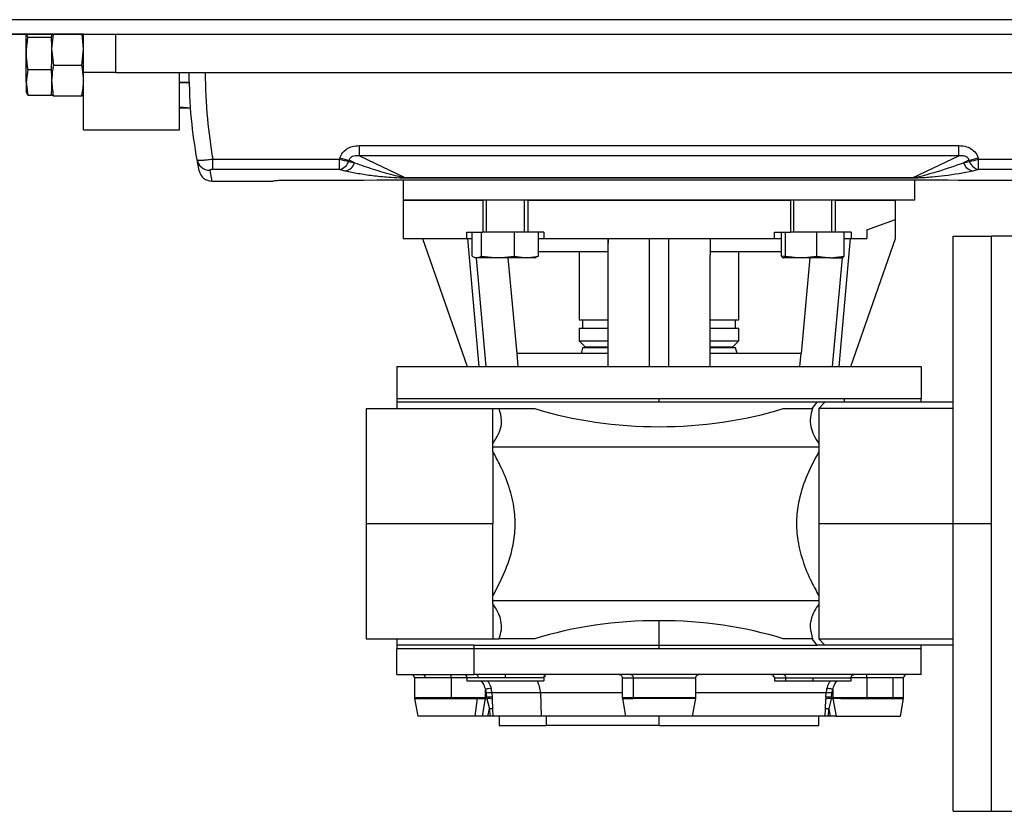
# Model space of a CAD drawing. Header units: millimetres. Extents: x 0 to 420, y 0 to 297.
# Tile 3 of 27: x 118 to 152, y 41 to 69. Entities that reach past the tile are written whole.
import ezdxf

# ---------------------------------------------------------------- set-up
doc = ezdxf.new("R2010")
doc.units = ezdxf.units.MM

msp = doc.modelspace()

# ---------------------------------------------------------------- linework, layer by layer
at = {"color": 7, "linetype": 'Continuous', "lineweight": 25}
for p, q in [((208.8619, 68.8965), (71.1381, 68.8965)), ((120.2355, 68.3967), (103.3477, 68.3967)), ((118.2307, 68.4029), (118.2885, 68.2882)), ((118.2307, 67.728), (118.2307, 68.3967)), ((118.2885, 68.2882), (119.1193, 68.2882)), ((119.1752, 68.3967), (119.1193, 67.88)), ((119.1193, 68.3967), (119.1193, 68.3201)), ((119.1193, 68.2882), (119.1193, 68.3201)), ((119.1193, 68.1323), (119.1193, 68.2882)), ((119.1193, 68.1323), (119.1193, 67.88)), ((120.23, 67.88), (120.174, 68.3967)), ((120.23, 67.0639), (120.23, 68.3967)), ((120.2355, 68.3967), (121.3406, 68.3967)), ((121.3406, 68.3967), (121.3406, 67.0639)), ((121.3406, 68.3967), (159.1036, 68.3967)), ((119.1193, 67.88), (119.1818, 67.3026)), ((119.1193, 67.88), (119.1193, 67.3237)), ((120.1674, 67.3026), (120.23, 67.88)), ((118.2307, 66.7222), (118.2307, 67.728)), ((118.2885, 67.1677), (118.2307, 66.7222)), ((118.2885, 67.1677), (119.1193, 67.1677)), ((119.1193, 67.1677), (119.1193, 67.3237)), ((119.1193, 67.0437), (119.1193, 67.1677)), ((120.1674, 67.3026), (119.1818, 67.3026)), ((121.3406, 67.0639), (120.23, 67.0639)), ((120.23, 65.0646), (120.23, 67.0639)), ((121.3406, 67.0639), (159.1036, 67.0639)), ((123.562, 65.0646), (123.562, 67.0639)), ((118.2307, 66.7222), (118.2885, 66.2766)), ((118.2307, 66.7222), (118.2307, 66.3739)), ((119.1193, 67.0437), (119.1193, 66.7724)), ((119.1193, 66.7724), (119.1193, 66.4006)), ((123.562, 66.7307), (123.9124, 66.7307)), ((123.562, 66.7084), (123.9008, 66.7084)), ((118.2885, 66.2766), (118.2307, 66.3912)), ((119.1193, 66.2766), (119.1193, 66.4006)), ((118.2885, 66.2766), (119.1193, 66.2766)), ((119.1818, 66.2422), (119.1193, 66.2894)), ((120.1674, 66.2422), (119.1818, 66.2422)), ((120.23, 66.2894), (120.1674, 66.2422)), ((123.562, 65.8684), (123.9581, 65.8293)), ((123.9585, 65.8199), (123.562, 65.8199)), ((120.23, 65.0646), (123.562, 65.0646)), ((129.8089, 64.523), (150.6354, 64.523)), ((129.8089, 64.1603), (129.8089, 64.523)), ((150.6354, 64.1603), (150.6354, 64.523)), ((124.716, 64.0542), (129.1213, 64.0542)), ((124.716, 63.6891), (124.716, 64.0542)), ((129.1213, 63.6891), (129.1213, 64.0542)), ((129.4411, 63.973), (129.6407, 63.9233)), ((129.6407, 63.9233), (129.4543, 64.0118)), ((150.6354, 64.1603), (129.8089, 64.1603)), ((129.8089, 64.1603), (131.3897, 63.4101)), ((149.0545, 63.4101), (150.6354, 64.1603)), ((150.99, 64.0118), (150.8035, 63.9233)), ((150.8035, 63.9233), (151.0031, 63.973)), ((151.3229, 64.0542), (155.7283, 64.0542)), ((151.3229, 63.6891), (151.3229, 64.0542)), ((129.1213, 63.6891), (124.716, 63.6891)), ((129.3209, 63.6378), (129.1213, 63.6891)), ((151.3229, 63.6891), (151.1233, 63.6378)), ((155.7283, 63.6891), (151.3229, 63.6891)), ((124.6809, 63.2876), (126.8089, 63.2876)), ((131.3367, 63.3262), (131.3367, 62.6211)), ((131.3897, 63.4101), (149.0545, 63.4101)), ((131.3897, 63.3898), (131.3897, 63.4101)), ((149.0545, 63.3898), (131.3897, 63.3898)), ((149.0545, 63.3898), (149.0545, 63.4101)), ((149.1075, 62.6211), (149.1075, 63.3262)), ((131.3367, 62.6211), (131.3367, 61.2883)), ((131.3367, 62.6211), (134.1042, 62.6211)), ((149.1075, 62.6211), (131.3367, 62.6211)), ((134.1042, 62.6211), (134.1042, 61.5105)), ((134.2152, 62.6211), (134.2152, 61.5105)), ((135.548, 61.5105), (135.548, 62.6211)), ((135.6591, 62.6211), (135.6591, 61.5105)), ((135.6591, 62.6211), (144.7852, 62.6211)), ((144.7852, 62.6211), (144.7852, 61.5105)), ((144.8962, 62.6211), (144.8962, 61.5105)), ((146.229, 61.5105), (146.229, 62.6211)), ((146.3401, 62.6211), (146.3401, 61.5105)), ((146.3401, 62.6211), (148.4411, 62.6211)), ((148.4411, 61.9547), (148.4411, 62.6211)), ((147.4437, 61.5917), (148.4411, 61.9547)), ((148.4411, 61.2883), (148.4411, 61.9547)), ((147.4437, 61.5917), (147.4437, 61.2883)), ((131.3367, 61.2883), (133.5488, 61.2883)), ((132.0031, 61.2883), (133.5581, 56.8456)), ((133.5488, 61.2883), (133.5488, 61.5105)), ((133.5488, 61.5105), (134.1042, 61.5105)), ((133.5488, 61.2883), (133.7342, 61.2883)), ((133.572, 61.2883), (133.9612, 56.8456)), ((133.7342, 60.6797), (133.7342, 61.5105)), ((134.0556, 60.6797), (134.0556, 61.5105)), ((135.203, 61.5105), (134.1042, 61.5105)), ((135.203, 60.6797), (135.203, 61.5105)), ((135.6591, 61.5105), (135.203, 61.5105)), ((136.2145, 61.5105), (135.6591, 61.5105)), ((136.0291, 60.6797), (136.0291, 61.5105)), ((136.0291, 61.2883), (136.2145, 61.2883)), ((136.2145, 61.5105), (136.2145, 61.2883)), ((136.2145, 61.2883), (144.2298, 61.2883)), ((138.4451, 61.2883), (138.4451, 60.7249)), ((139.8889, 56.8456), (139.8889, 61.2883)), ((140.5553, 61.2883), (140.5553, 56.8456)), ((141.9992, 61.2883), (141.9992, 60.7249)), ((144.2298, 61.5105), (144.7852, 61.5105)), ((144.2298, 61.2883), (144.2298, 61.5105)), ((144.2298, 61.2883), (144.4759, 61.2883)), ((144.4759, 60.6797), (144.4759, 61.5105)), ((144.6126, 60.6797), (144.6126, 61.5105)), ((145.6993, 61.5105), (144.7852, 61.5105)), ((145.6993, 60.6797), (145.6993, 61.5105)), ((146.3401, 61.5105), (145.6993, 61.5105)), ((146.8954, 61.5105), (146.3401, 61.5105)), ((146.4831, 56.8456), (146.8723, 61.2883)), ((146.6494, 60.6797), (146.6494, 61.5105)), ((146.6494, 61.2883), (146.8954, 61.2883)), ((146.8862, 56.8456), (148.4411, 61.2883)), ((146.8954, 61.5105), (146.8954, 61.2883)), ((146.8954, 61.2883), (147.4437, 61.2883)), ((150.4404, 51.3811), (150.4404, 61.3772)), ((150.4404, 61.3772), (151.7732, 61.3772)), ((152.6617, 61.3772), (151.7732, 61.3772)), ((151.7732, 51.3811), (151.7732, 61.3772)), ((151.7732, 41.3874), (151.7732, 61.3772)), ((133.8164, 60.6365), (133.8564, 60.6219)), ((133.8949, 60.6219), (133.8564, 60.6219)), ((133.867, 60.6073), (134.2094, 56.8456)), ((134.6293, 60.6219), (133.8949, 60.6219)), ((134.0556, 60.6797), (134.6293, 60.6219)), ((134.6293, 60.6219), (135.203, 60.6797)), ((135.6161, 60.6219), (134.6293, 60.6219)), ((135.2901, 57.2899), (134.9813, 60.6219)), ((135.203, 60.6797), (135.6161, 60.6219)), ((135.6161, 60.6219), (136.0291, 60.6797)), ((135.9069, 60.6219), (135.6161, 60.6219)), ((135.9069, 60.6219), (135.9469, 60.6365)), ((136.0291, 60.8441), (138.4451, 60.8441)), ((137.4454, 60.8441), (137.4454, 58.4672)), ((138.4451, 60.7249), (138.4451, 56.8456)), ((141.9992, 60.8441), (144.4759, 60.8441)), ((141.9992, 56.8456), (141.9992, 60.7249)), ((142.9988, 58.4672), (142.9988, 60.8441)), ((144.9509, 60.6219), (144.4759, 60.6797)), ((144.5305, 60.6244), (144.5374, 60.6219)), ((145.1559, 60.6219), (144.5442, 60.6219)), ((144.6126, 60.6797), (145.1559, 60.6219)), ((145.4629, 60.6219), (145.1542, 57.2899)), ((145.1559, 60.6219), (145.6993, 60.6797)), ((146.1743, 60.6219), (145.1559, 60.6219)), ((145.6993, 60.6797), (146.1743, 60.6219)), ((146.1743, 60.6219), (146.6494, 60.6797)), ((146.1743, 60.6219), (146.5878, 60.6219)), ((146.5786, 60.6219), (146.2349, 56.8456)), ((146.5879, 60.6219), (146.5948, 60.6244)), ((137.4454, 58.4672), (138.4211, 58.4672)), ((137.4454, 58.1784), (137.4454, 57.7342)), ((137.4454, 58.1784), (138.4211, 58.1784)), ((137.5676, 58.4672), (137.5676, 58.1784)), ((142.0078, 58.4672), (142.9988, 58.4672)), ((142.0078, 58.1784), (142.9988, 58.1784)), ((142.8767, 58.1784), (142.8767, 58.4672)), ((142.9988, 57.7342), (142.9988, 58.1784)), ((137.4454, 57.7342), (137.6676, 57.512)), ((137.4454, 57.7342), (138.42, 57.7342)), ((137.5645, 57.4898), (137.5109, 57.2899)), ((138.4297, 57.4898), (137.5645, 57.4898)), ((138.4243, 57.512), (137.6676, 57.512)), ((142.8798, 57.4898), (142.0019, 57.4898)), ((142.015, 57.7342), (142.9988, 57.7342)), ((142.7767, 57.512), (142.0188, 57.512)), ((142.7767, 57.512), (142.9988, 57.7342)), ((142.9334, 57.2899), (142.8798, 57.4898)), ((135.3314, 56.8456), (135.2901, 57.2899)), ((138.4451, 57.2899), (135.2901, 57.2899)), ((145.1542, 57.2899), (141.9992, 57.2899)), ((145.1128, 56.8456), (145.1542, 57.2899)), ((131.1146, 56.8456), (131.1146, 55.735)), ((131.1146, 56.8456), (149.3297, 56.8456)), ((149.3297, 56.8456), (149.3297, 55.735)), ((131.1146, 55.735), (131.1146, 55.6017)), ((131.1146, 55.735), (140.2221, 55.735)), ((131.1146, 55.6017), (131.1146, 55.3795)), ((140.2221, 55.6017), (131.1146, 55.6017)), ((140.2221, 55.735), (146.6621, 55.735)), ((140.2221, 55.6017), (140.2221, 55.735)), ((145.7211, 55.6017), (140.2221, 55.6017)), ((145.7085, 55.6017), (145.5302, 55.3795)), ((145.9764, 55.6017), (145.7085, 55.6017)), ((145.7755, 55.3795), (145.9764, 55.6017)), ((150.4404, 55.6017), (145.9764, 55.6017)), ((146.6621, 55.735), (149.3297, 55.735)), ((146.6621, 55.6017), (146.6621, 55.735)), ((149.3297, 55.6017), (149.3297, 55.735)), ((130.0483, 55.3795), (134.4466, 55.3795)), ((130.0483, 55.3795), (130.0483, 51.3811)), ((134.4466, 54.1629), (134.4466, 55.3795)), ((134.4466, 55.3795), (134.667, 55.3795)), ((134.667, 55.3795), (135.9077, 55.3795)), ((144.5366, 55.3795), (145.5552, 55.3795)), ((150.4404, 55.3795), (145.7755, 55.3795)), ((145.7755, 55.3795), (145.7755, 54.1629)), ((134.4466, 54.0467), (134.4466, 54.1629)), ((145.7755, 54.1629), (145.7755, 54.0467)), ((134.4466, 53.8918), (134.4466, 54.0467)), ((134.4466, 54.0467), (145.7755, 54.0467)), ((134.4466, 53.8918), (134.4466, 51.3811)), ((145.7755, 54.0467), (145.7755, 53.8918)), ((145.7755, 53.8918), (145.7755, 51.3811)), ((130.0483, 51.3811), (130.0483, 47.3827)), ((134.4466, 51.3811), (130.0483, 51.3811)), ((134.4466, 48.8704), (134.4466, 51.3811)), ((150.4404, 51.3811), (145.7755, 51.3811)), ((145.7755, 51.3811), (145.7755, 48.8704)), ((151.7732, 51.3811), (150.4404, 51.3811)), ((150.4404, 41.385), (150.4404, 51.3811)), ((151.7732, 41.385), (151.7732, 51.3811)), ((134.4466, 48.7155), (134.4466, 48.8704)), ((134.4466, 48.7155), (145.7755, 48.7155)), ((134.4466, 48.5993), (134.4466, 48.7155)), ((134.4466, 48.5993), (134.4466, 47.3827)), ((145.7755, 48.8704), (145.7755, 48.7155)), ((145.7755, 48.7155), (145.7755, 48.5993)), ((145.7755, 48.5993), (145.7755, 47.3827)), ((140.2221, 47.1605), (140.2221, 48.0101)), ((130.0483, 47.3827), (134.4466, 47.3827)), ((131.1146, 47.3827), (131.1146, 47.1605)), ((134.4466, 47.3827), (134.667, 47.3827)), ((135.9077, 47.3827), (134.667, 47.3827)), ((145.5552, 47.3827), (144.5366, 47.3827)), ((145.5302, 47.3827), (145.7085, 47.1605)), ((145.7755, 47.3827), (150.4404, 47.3827)), ((145.9764, 47.1605), (145.7755, 47.3827)), ((131.1146, 47.1605), (131.1146, 47.0273)), ((133.7821, 47.1605), (131.1146, 47.1605)), ((133.7821, 47.0273), (131.1146, 47.0273)), ((131.1146, 46.1387), (131.1146, 47.0273)), ((133.7821, 47.1605), (133.7821, 47.0273)), ((133.7821, 47.1605), (140.2221, 47.1605)), ((133.7821, 47.0273), (133.7821, 46.1387)), ((140.2221, 47.0273), (133.7821, 47.0273)), ((140.2221, 47.0273), (140.2221, 47.1605)), ((140.2221, 47.1605), (145.732, 47.1605)), ((149.3297, 47.0273), (140.2221, 47.0273)), ((145.9764, 47.1605), (145.7085, 47.1605)), ((150.4404, 47.1605), (145.9764, 47.1605)), ((149.3297, 47.0273), (149.3297, 47.1605)), ((149.3297, 46.1387), (149.3297, 47.0273)), ((131.1146, 46.1387), (133.7821, 46.1387)), ((131.7255, 46.0276), (131.7255, 45.3442)), ((132.0996, 46.0276), (131.7255, 46.0276)), ((133.0027, 46.0276), (132.0996, 46.0276)), ((133.0027, 46.0276), (133.0027, 46.1387)), ((133.0027, 46.0276), (133.0027, 45.3442)), ((133.5488, 46.0276), (133.0027, 46.0276)), ((133.5488, 46.0276), (133.5488, 45.9166)), ((133.9392, 46.0276), (133.5488, 46.0276)), ((133.5488, 45.9166), (136.2145, 45.9166)), ((149.3297, 46.1387), (133.7821, 46.1387)), ((134.8816, 46.0276), (133.9392, 46.0276)), ((134.8816, 46.0276), (134.8816, 46.1387)), ((136.2145, 46.0276), (134.8816, 46.0276)), ((136.2058, 46.0419), (136.2728, 46.0922)), ((136.2145, 46.0276), (136.2145, 45.9166)), ((138.9449, 46.0276), (138.9449, 45.3442)), ((138.9449, 46.0276), (139.319, 46.0276)), ((139.319, 46.0276), (141.4994, 46.0276)), ((139.319, 46.0276), (139.319, 45.3442)), ((141.4994, 45.3442), (141.4994, 46.0276)), ((144.1713, 46.0923), (144.2258, 46.0514)), ((144.2298, 46.0276), (144.2298, 45.9166)), ((144.2298, 46.0276), (144.6202, 46.0276)), ((144.2298, 45.9166), (144.6202, 45.9166)), ((144.6202, 46.0276), (145.5626, 46.0276)), ((144.6202, 46.0276), (144.6202, 45.9166)), ((144.6202, 45.9166), (145.5626, 45.9166)), ((145.5626, 46.0276), (145.5626, 45.9166)), ((145.5626, 46.0276), (146.8954, 46.0276)), ((145.5626, 45.9166), (146.8954, 45.9166)), ((146.8954, 45.9166), (146.8954, 46.0276)), ((147.4415, 46.0276), (146.8954, 46.0276)), ((147.4415, 46.0276), (147.4415, 46.1387)), ((148.3447, 46.0276), (147.4415, 46.0276)), ((147.4415, 46.0276), (147.4415, 45.3442)), ((148.3447, 46.0276), (148.3447, 45.3442)), ((148.7188, 46.0276), (148.3447, 46.0276)), ((148.7188, 45.3442), (148.7188, 46.0276)), ((134.1892, 45.3442), (134.1892, 45.606)), ((134.4167, 45.5014), (134.3998, 45.6327)), ((136.103, 45.5014), (134.4167, 45.5014)), ((134.4167, 45.5014), (134.4228, 45.349)), ((136.103, 45.5014), (136.1279, 44.6948)), ((138.9449, 45.5014), (136.103, 45.5014)), ((146.0276, 45.5014), (141.4994, 45.5014)), ((146.0215, 45.349), (146.0276, 45.5014)), ((146.0445, 45.6327), (146.0276, 45.5014)), ((146.2551, 45.606), (146.2551, 45.3442)), ((131.7255, 45.3442), (132.0996, 45.3442)), ((131.7288, 45.3056), (131.8365, 44.6948)), ((131.7288, 45.3056), (132.102, 45.3056)), ((132.0996, 45.3442), (133.0027, 45.3442)), ((132.102, 45.3056), (133.0027, 45.3056)), ((133.0027, 45.3442), (133.0027, 45.3056)), ((133.0027, 45.3442), (134.1892, 45.3442)), ((133.0027, 45.3056), (133.9035, 45.3056)), ((133.9035, 45.3056), (133.8274, 44.6948)), ((133.9035, 45.3056), (134.1852, 45.3056)), ((134.1852, 45.3056), (134.0711, 44.6948)), ((134.1852, 45.3056), (134.1892, 45.3442)), ((134.1852, 45.3056), (134.2403, 45.2951)), ((134.2288, 45.3442), (134.1892, 45.3442)), ((134.2167, 45.4965), (134.2288, 45.3442)), ((134.2288, 45.3442), (134.2403, 45.2951)), ((134.2403, 45.2951), (134.3267, 44.9442)), ((134.4228, 45.349), (134.4249, 45.2859)), ((134.4249, 45.2859), (134.4374, 44.949)), ((138.9449, 45.3442), (139.319, 45.3442)), ((138.9482, 45.3056), (139.0559, 44.6948)), ((138.9482, 45.3056), (139.3213, 45.3056)), ((139.319, 45.3442), (141.4994, 45.3442)), ((141.496, 45.3056), (139.3213, 45.3056)), ((141.3883, 44.6948), (141.496, 45.3056)), ((141.496, 45.3056), (141.4994, 45.3442)), ((146.0069, 44.949), (146.0194, 45.2859)), ((146.0215, 45.349), (146.0194, 45.2859)), ((146.204, 45.2951), (146.1175, 44.9442)), ((146.2155, 45.3442), (146.204, 45.2951)), ((146.204, 45.2951), (146.2591, 45.3056)), ((146.2155, 45.3442), (146.2276, 45.4965)), ((146.2551, 45.3442), (146.2155, 45.3442)), ((146.2551, 45.3442), (146.5384, 45.3442)), ((146.2591, 45.3056), (146.2551, 45.3442)), ((146.2591, 45.3056), (146.3732, 44.6948)), ((146.5407, 45.3056), (146.2591, 45.3056)), ((146.5384, 45.3442), (147.4415, 45.3442)), ((146.5407, 45.3056), (147.4415, 45.3056)), ((147.4415, 45.3442), (148.3447, 45.3442)), ((147.4415, 45.3442), (147.4415, 45.3056)), ((147.4415, 45.3056), (148.7154, 45.3056)), ((148.3447, 45.3442), (148.7188, 45.3442)), ((148.6077, 44.6948), (148.7154, 45.3056)), ((134.2789, 44.6948), (134.3267, 44.9442)), ((134.4374, 44.949), (134.3267, 44.9442)), ((134.3267, 44.9442), (134.3376, 44.6948)), ((134.4374, 44.949), (134.4485, 44.6948)), ((145.9958, 44.6948), (146.0069, 44.949)), ((146.1175, 44.9442), (146.0069, 44.949)), ((146.1066, 44.6948), (146.1175, 44.9442)), ((146.1175, 44.9442), (146.1654, 44.6948)), ((133.8274, 44.6948), (131.8365, 44.6948)), ((134.0711, 44.6948), (133.8274, 44.6948)), ((134.3376, 44.6948), (134.2789, 44.6948)), ((136.1279, 44.6948), (134.4485, 44.6948)), ((134.6688, 44.6948), (134.6688, 44.3616)), ((139.0559, 44.6948), (136.1279, 44.6948)), ((136.2953, 44.6948), (136.2953, 44.3616)), ((140.2221, 44.3616), (140.2221, 44.6948)), ((145.9958, 44.6948), (141.3883, 44.6948)), ((145.7755, 44.3616), (145.7755, 44.6948)), ((146.1654, 44.6948), (146.1066, 44.6948)), ((146.3732, 44.6948), (148.6077, 44.6948)), ((134.6688, 44.3616), (136.2953, 44.3616)), ((140.2221, 44.3616), (136.2953, 44.3616)), ((140.2221, 44.3616), (145.7755, 44.3616)), ((150.4404, 41.385), (151.7732, 41.385)), ((151.7732, 41.3874), (152.6617, 41.3874)), ((151.7732, 41.385), (151.7732, 41.3874)), ((151.7732, 41.385), (152.6617, 41.385))]:
    msp.add_line(p, q, dxfattribs=at)
at = {"color": 7, "linetype": 'Continuous'}
msp.add_line((71.1381, 68.3967), (208.8619, 68.3967), dxfattribs=at)
at = {"color": 7, "linetype": 'Continuous', "lineweight": 25, "flags": 128}
for points in [[(134.1892, 45.606), (134.2063, 45.6232), (134.2325, 45.6387), (134.2651, 45.6506), (134.3006, 45.6578), (134.3352, 45.6595), (134.3652, 45.6555), (134.3876, 45.6463), (134.3998, 45.6327)], [(146.0445, 45.6327), (146.0567, 45.6463), (146.079, 45.6555), (146.1091, 45.6595), (146.1437, 45.6578), (146.1792, 45.6506), (146.2118, 45.6387), (146.238, 45.6232), (146.2551, 45.606)], [(141.3883, 44.6948), (141.3486, 44.6948), (141.2321, 44.6948), (141.0468, 44.6948), (140.8052, 44.6948), (140.524, 44.6948), (140.2221, 44.6948), (139.9203, 44.6948), (139.639, 44.6948), (139.3975, 44.6948), (139.2122, 44.6948), (139.0957, 44.6948), (139.0559, 44.6948)]]:
    msp.add_lwpolyline(points, dxfattribs=at)
at = {"color": 7, "linetype": 'Continuous', "lineweight": 25}
for centre, radius, start, end in [((124.6042, 64.1053), 0.4387, 190.54519, 270.79153), ((129.7558, 65.8841), 1.9367, 250.87836, 260.65094), ((129.0328, 64.1109), 0.431, 281.85126, 341.34514), ((129.7807, 65.9476), 1.9632, 250.78402, 260.43146), ((150.6636, 65.9476), 1.9632, 279.56854, 289.21598), ((150.6885, 65.8841), 1.9367, 279.34906, 289.12164), ((151.4114, 64.1109), 0.431, 198.65486, 258.14874), ((124.6809, 63.7318), 0.4443, 191.39264, 270), ((129.2375, 64.0531), 0.4236, 281.35981, 342.15554), ((151.2068, 64.0531), 0.4236, 197.84446, 258.64019), ((126.8089, 63.3986), 0.1111, 270, 304.43502), ((131.6144, 46.0276), 0.1111, 360, 90), ((132.0014, 46.0415), 0.0991, 351.95054, 78.57823), ((133.4378, 46.0276), 0.1111, 360, 90.00001), ((133.841, 46.0415), 0.0991, 351.95053, 78.57825), ((135.28, 45.4892), 0.8231, 0.84561, 31.27868), ((136.3255, 46.0276), 0.1111, 90, 180), ((148.8299, 46.0276), 0.1111, 90, 180), ((134.3434, 44.3971), 1.1067, 86.20214, 96.57315), ((146.1009, 44.3971), 1.1067, 83.42685, 93.79786), ((131.9476, 45.3442), 0.2221, 180, 190), ((132.4116, 45.3441), 0.312, 179.98932, 187.09073), ((134.3577, 44.0674), 1.2832, 87.09545, 95.76634), ((134.3181, 45.0002), 0.305, 69.50492, 104.78219), ((139.167, 45.3442), 0.2221, 180, 190), ((139.631, 45.3441), 0.312, 179.98932, 187.09073), ((146.1262, 45.0002), 0.305, 75.21781, 110.49508), ((146.0865, 44.0674), 1.2832, 84.23366, 92.90455), ((146.8504, 45.3441), 0.312, 179.98932, 187.09073), ((148.4967, 45.3442), 0.2221, 350, 0)]:
    msp.add_arc(centre, radius, start, end, dxfattribs=at)
for centre, major_axis, ratio, start_param, end_param in [((145.7905, 67.0639), (14.8647, 16.792), 0.5808157, 2.2036555, 2.205782), ((146.1103, 66.9119), (15.0645, 16.2178), 0.582166, 2.2244769, 2.2266034), ((134.3339, 66.9119), (-15.0645, 16.2178), 0.582166, 4.0565819, 4.0587085), ((134.6537, 67.0639), (-14.8647, 16.792), 0.5808157, 4.0774033, 4.0795298), ((140.2221, 60.0103), (9.1075, 0), 0.5773503, 4.2188789, 5.2058991), ((140.2221, 42.7519), (9.1075, 0), 0.5773503, 1.5707963, 2.0643064), ((140.2221, 42.7519), (9.1075, 0), 0.5773503, 1.0772862, 1.5707963)]:
    msp.add_ellipse(centre, major_axis=major_axis, ratio=ratio, start_param=start_param, end_param=end_param, dxfattribs=at)
for points, knots in [([(118.2885, 68.2882), (118.2866, 68.2784), (118.2514, 68.0937), (118.2408, 67.9059), (118.2307, 67.728)], [0, 0, 0, 0, 0.0529743, 1, 1, 1, 1]), ([(118.2307, 67.728), (118.2379, 67.5788), (118.2469, 67.3908), (118.2814, 67.2059), (118.2885, 67.1677)], [0, 0, 0, 0, 0.7938143, 1, 1, 1, 1]), ([(119.1818, 67.3026), (119.1732, 67.2622), (119.136, 67.0871), (119.1266, 66.9092), (119.1193, 66.7724)], [0, 0, 0, 0, 0.2308557, 1, 1, 1, 1]), ([(120.23, 66.7724), (120.2227, 66.9092), (120.2132, 67.0871), (120.176, 67.2622), (120.1674, 67.3026)], [0, 0, 0, 0, 0.76914426, 1, 1, 1, 1]), ([(124.1729, 64.025), (124.0983, 64.4962), (123.9396, 65.4981), (123.9107, 66.5217), (123.8954, 67.0639)], [0, 0, 0, 0, 0.4703282, 1, 1, 1, 1]), ([(124.4508, 67.0639), (124.4656, 66.5237), (124.4935, 65.5101), (124.6452, 64.5177), (124.716, 64.0542)], [0, 0, 0, 0, 0.53290796, 1, 1, 1, 1]), ([(119.1193, 66.7724), (119.1304, 66.6016), (119.1421, 66.4239), (119.1803, 66.2491), (119.1818, 66.2422)], [0, 0, 0, 0, 0.9603374, 1, 1, 1, 1]), ([(120.1674, 66.2422), (120.1689, 66.2491), (120.2072, 66.4239), (120.2188, 66.6016), (120.23, 66.7724)], [0, 0, 0, 0, 0.0396626, 1, 1, 1, 1]), ([(129.1345, 64.0938), (129.162, 64.1555), (129.2167, 64.2784), (129.3726, 64.4135), (129.5732, 64.506), (129.725, 64.5169), (129.8089, 64.523)], [0, 0, 0, 0, 0.2365469, 0.4711481, 0.7075375, 1, 1, 1, 1]), ([(150.6354, 64.523), (150.7277, 64.5156), (150.8958, 64.5023), (151.1156, 64.3869), (151.2503, 64.2414), (151.2942, 64.1325), (151.3098, 64.0938)], [0, 0, 0, 0, 0.3216376, 0.5854074, 0.8528627, 1, 1, 1, 1]), ([(124.1729, 64.025), (124.18, 64.0206), (124.1944, 64.0118), (124.2947, 64.0119), (124.4368, 64.0215), (124.585, 64.0369), (124.6795, 64.0494), (124.716, 64.0542)], [0, 0, 0, 0, 0.2205659, 0.4471115, 0.6649038, 0.8705791, 1, 1, 1, 1]), ([(124.2453, 63.6441), (124.2448, 63.6466), (124.2432, 63.6552), (124.2268, 63.7336), (124.1902, 63.9316), (124.1729, 64.025)], [0, 0, 0, 0, 0.1858282, 0.6161718, 1, 1, 1, 1]), ([(129.8089, 64.1603), (129.761, 64.1644), (129.68, 64.1715), (129.5784, 64.1496), (129.5205, 64.1175), (129.4859, 64.0853), (129.4637, 64.0501), (129.4571, 64.0231), (129.4543, 64.0118)], [0, 0, 0, 0, 0.3516283, 0.5955786, 0.7208464, 0.8017048, 0.9164219, 1, 1, 1, 1]), ([(150.99, 64.0118), (150.9853, 64.0287), (150.9765, 64.061), (150.9434, 64.1021), (150.884, 64.1436), (150.7758, 64.1722), (150.6876, 64.1647), (150.6354, 64.1603)], [0, 0, 0, 0, 0.1241935, 0.2362557, 0.3517004, 0.6157087, 1, 1, 1, 1]), ([(124.716, 63.6891), (124.7086, 63.689), (124.6893, 63.6888), (124.6592, 63.6863), (124.6312, 63.6812), (124.6126, 63.6743), (124.611, 63.6692), (124.6102, 63.6666)], [0, 0, 0, 0, 0.1260145, 0.3254676, 0.5397747, 0.7694973, 1, 1, 1, 1]), ([(124.6102, 63.6666), (124.6271, 63.573), (124.6574, 63.4049), (124.6771, 63.3068), (124.6796, 63.294), (124.6809, 63.2876)], [0, 0, 0, 0, 0.385858, 0.6925854, 1, 1, 1, 1]), ([(131.3897, 63.3898), (131.3328, 63.3907), (131.1198, 63.394), (130.7395, 63.42), (130.2579, 63.4669), (129.7711, 63.5388), (129.4689, 63.6052), (129.3209, 63.6378)], [0, 0, 0, 0, 0.0586028, 0.2194098, 0.482771, 0.7468321, 1, 1, 1, 1]), ([(129.6407, 63.9233), (129.853, 63.8485), (130.278, 63.6986), (130.8273, 63.5413), (131.1935, 63.444), (131.3522, 63.4166), (131.3897, 63.4101)], [0, 0, 0, 0, 0.3979748, 0.7967661, 0.9519452, 1, 1, 1, 1]), ([(149.0545, 63.4101), (149.0891, 63.416), (149.2795, 63.4486), (149.5449, 63.5227), (150.107, 63.6794), (150.5104, 63.8206), (150.8035, 63.9233)], [0, 0, 0, 0, 0.0441016, 0.2430221, 0.4498948, 1, 1, 1, 1]), ([(151.1233, 63.6378), (150.8075, 63.5738), (150.3714, 63.4853), (149.786, 63.4276), (149.4777, 63.4046), (149.2596, 63.3927), (149.1073, 63.3905), (149.0545, 63.3898)], [0, 0, 0, 0, 0.536129, 0.7403117, 0.8434693, 0.9457961, 1, 1, 1, 1]), ([(126.8089, 63.2876), (126.8089, 63.2876), (126.8089, 63.2876), (126.8406, 63.2968), (126.8722, 63.3061)], [0, 0, 0, 0, 0.0000115, 1, 1, 1, 1]), ([(126.8722, 63.3061), (126.8823, 63.3077), (126.9026, 63.3109), (126.9916, 63.3157), (127.1126, 63.3193), (127.2202, 63.3207), (127.2808, 63.3208), (127.2927, 63.3209)], [0, 0, 0, 0, 0.2364197, 0.4727335, 0.7072765, 0.9427541, 1, 1, 1, 1]), ([(127.2927, 63.3209), (129.6693, 63.3245), (134.4236, 63.3316), (141.113, 63.3337), (147.3569, 63.3298), (151.2198, 63.3239), (153.1516, 63.3209)], [0, 0, 0, 0, 0.2757904, 0.5517065, 0.7758195, 1, 1, 1, 1]), ([(138.4515, 61.2883), (138.4487, 61.1409), (138.4453, 60.9532), (138.4451, 60.7653), (138.4451, 60.7249)], [0, 0, 0, 0, 0.7850067, 1, 1, 1, 1]), ([(141.9928, 61.2883), (141.9955, 61.1409), (141.999, 60.9532), (141.9992, 60.7653), (141.9992, 60.7249)], [0, 0, 0, 0, 0.7850067, 1, 1, 1, 1]), ([(133.7342, 60.6797), (133.7451, 60.6725), (133.7982, 60.6381), (133.8521, 60.6291), (133.8949, 60.6219)], [0, 0, 0, 0, 0.2061857, 1, 1, 1, 1]), ([(133.8949, 60.6219), (133.9459, 60.632), (133.9998, 60.6425), (134.0528, 60.6778), (134.0556, 60.6797)], [0, 0, 0, 0, 0.9470257, 1, 1, 1, 1]), ([(136.0291, 60.6797), (136.0263, 60.6778), (135.9986, 60.6592), (135.9705, 60.6534), (135.9452, 60.6483)], [0, 0, 0, 0, 0.101499, 1, 1, 1, 1]), ([(144.4759, 60.6797), (144.4806, 60.6725), (144.5031, 60.6381), (144.526, 60.6291), (144.5442, 60.6219)], [0, 0, 0, 0, 0.2061857, 1, 1, 1, 1]), ([(144.5442, 60.6219), (144.5659, 60.632), (144.5889, 60.6425), (144.6114, 60.6778), (144.6126, 60.6797)], [0, 0, 0, 0, 0.9470257, 1, 1, 1, 1]), ([(146.6494, 60.6797), (146.6482, 60.6778), (146.6256, 60.6425), (146.6027, 60.632), (146.581, 60.6219)], [0, 0, 0, 0, 0.0529743, 1, 1, 1, 1]), ([(134.4466, 54.1629), (134.5289, 54.2925), (134.6958, 54.5553), (134.782, 54.9699), (134.705, 55.2441), (134.667, 55.3795)], [0, 0, 0, 0, 0.3295731, 0.6688269, 1, 1, 1, 1]), ([(145.5552, 55.3795), (145.5234, 55.2773), (145.4591, 55.0705), (145.4812, 54.7593), (145.5835, 54.4536), (145.7112, 54.2604), (145.7755, 54.1629)], [0, 0, 0, 0, 0.2506468, 0.5067801, 0.7513972, 1, 1, 1, 1]), ([(134.4466, 48.8704), (134.59, 49.1402), (134.8764, 49.679), (135.1386, 50.4716), (135.238, 51.2108), (135.2095, 51.92), (135.029, 52.6575), (134.7533, 53.3277), (134.5359, 53.7276), (134.4466, 53.8918)], [0, 0, 0, 0, 0.17243548, 0.3443304, 0.46814425, 0.59190172, 0.74296952, 0.89445265, 1, 1, 1, 1]), ([(145.7755, 53.8918), (145.6321, 53.622), (145.3457, 53.0832), (145.0836, 52.2906), (144.9841, 51.5515), (145.0127, 50.8422), (145.1931, 50.1047), (145.4689, 49.4345), (145.6862, 49.0346), (145.7755, 48.8704)], [0, 0, 0, 0, 0.1724355, 0.3443304, 0.4681442, 0.5919017, 0.7429695, 0.8944527, 1, 1, 1, 1]), ([(134.667, 47.3827), (134.6987, 47.485), (134.763, 47.6918), (134.7409, 48.0029), (134.6386, 48.3086), (134.511, 48.5019), (134.4466, 48.5993)], [0, 0, 0, 0, 0.2506468, 0.5067801, 0.7513972, 1, 1, 1, 1]), ([(145.7755, 48.5993), (145.6932, 48.4697), (145.5263, 48.2069), (145.4401, 47.7923), (145.5171, 47.5181), (145.5552, 47.3827)], [0, 0, 0, 0, 0.3295731, 0.6688269, 1, 1, 1, 1]), ([(134.026, 45.9166), (134.0313, 45.913), (134.0787, 45.8803), (134.1378, 45.7826), (134.1719, 45.6653), (134.1892, 45.606)], [0, 0, 0, 0, 0.0578097, 0.5236967, 1, 1, 1, 1]), ([(134.3998, 45.6327), (134.3791, 45.7068), (134.3482, 45.8178), (134.2825, 45.8919), (134.2606, 45.9166)], [0, 0, 0, 0, 0.6670243, 1, 1, 1, 1]), ([(138.8322, 46.1387), (138.8481, 46.137), (138.8811, 46.1333), (138.919, 46.1033), (138.9411, 46.0657), (138.9437, 46.04), (138.9449, 46.0276)], [0, 0, 0, 0, 0.2695105, 0.5617364, 0.7894225, 1, 1, 1, 1]), ([(139.2404, 46.1387), (139.2503, 46.1372), (139.2655, 46.1349), (139.2838, 46.1211), (139.2964, 46.1068), (139.3065, 46.089), (139.3163, 46.0631), (139.3179, 46.0416), (139.319, 46.0276)], [0, 0, 0, 0, 0.2394557, 0.3683594, 0.4999988, 0.6316384, 0.7605426, 1, 1, 1, 1]), ([(141.4994, 46.0276), (141.5009, 46.0417), (141.5032, 46.0633), (141.5172, 46.0893), (141.5317, 46.1072), (141.5497, 46.1215), (141.5758, 46.1352), (141.5973, 46.1373), (141.6114, 46.1387)], [0, 0, 0, 0, 0.2396823, 0.3686924, 0.500401, 0.6320489, 0.760885, 1, 1, 1, 1]), ([(144.1172, 46.1387), (144.133, 46.137), (144.1661, 46.1333), (144.204, 46.1033), (144.2261, 46.0657), (144.2286, 46.04), (144.2298, 46.0276)], [0, 0, 0, 0, 0.2695105, 0.5617364, 0.7894225, 1, 1, 1, 1]), ([(144.5417, 46.1387), (144.5515, 46.1372), (144.5667, 46.1349), (144.585, 46.1211), (144.5976, 46.1068), (144.6077, 46.089), (144.6175, 46.0631), (144.6191, 46.0416), (144.6202, 46.0276)], [0, 0, 0, 0, 0.2394557, 0.3683593, 0.4999988, 0.6316384, 0.7605426, 1, 1, 1, 1]), ([(146.1838, 45.9166), (146.162, 45.8921), (146.0961, 45.8181), (146.0652, 45.707), (146.0445, 45.6327)], [0, 0, 0, 0, 0.3306518, 1, 1, 1, 1]), ([(146.2551, 45.606), (146.2724, 45.6655), (146.3067, 45.7832), (146.3658, 45.8808), (146.4131, 45.9132), (146.418, 45.9166)], [0, 0, 0, 0, 0.4783743, 0.9464493, 1, 1, 1, 1]), ([(146.8954, 46.0276), (146.8969, 46.0417), (146.9001, 46.0706), (146.9257, 46.1088), (146.9632, 46.1345), (146.9907, 46.1373), (147.0041, 46.1387)], [0, 0, 0, 0, 0.2403181, 0.4970454, 0.7552084, 1, 1, 1, 1]), ([(134.1892, 45.606), (134.1958, 45.5891), (134.2083, 45.5574), (134.214, 45.5159), (134.2167, 45.4965)], [0, 0, 0, 0, 0.53194421, 1, 1, 1, 1]), ([(146.2276, 45.4965), (146.2303, 45.516), (146.236, 45.5575), (146.2485, 45.5892), (146.2551, 45.606)], [0, 0, 0, 0, 0.470461, 1, 1, 1, 1]), ([(134.2789, 44.6948), (134.2531, 44.6948), (134.2015, 44.6948), (134.1332, 44.6948), (134.0912, 44.6948), (134.0755, 44.6948), (134.0711, 44.6948)], [0, 0, 0, 0, 0.2953419, 0.590769, 0.883662, 1, 1, 1, 1]), ([(134.4485, 44.6948), (134.4464, 44.6948), (134.4432, 44.6948), (134.4311, 44.6948), (134.4198, 44.6948), (134.4061, 44.6948), (134.3906, 44.6948), (134.3682, 44.6948), (134.3498, 44.6948), (134.3376, 44.6948)], [0, 0, 0, 0, 0.2248768, 0.3361025, 0.4473278, 0.5585528, 0.6697774, 0.7810017, 1, 1, 1, 1]), ([(146.1066, 44.6948), (146.0941, 44.6948), (146.0754, 44.6948), (146.0527, 44.6948), (146.0372, 44.6948), (146.0237, 44.6948), (146.0125, 44.6948), (146.0008, 44.6948), (145.9978, 44.6948), (145.9958, 44.6948)], [0, 0, 0, 0, 0.2253858, 0.336865, 0.4482721, 0.5596279, 0.6709313, 0.7821869, 1, 1, 1, 1]), ([(146.3732, 44.6948), (146.3608, 44.6948), (146.3362, 44.6948), (146.274, 44.6948), (146.2143, 44.6948), (146.1772, 44.6948), (146.1654, 44.6948)], [0, 0, 0, 0, 0.2868805, 0.5736118, 0.8640742, 1, 1, 1, 1])]:
    msp.add_open_spline(points, degree=3, knots=knots, dxfattribs=at)

doc.saveas('drawing.dxf')
